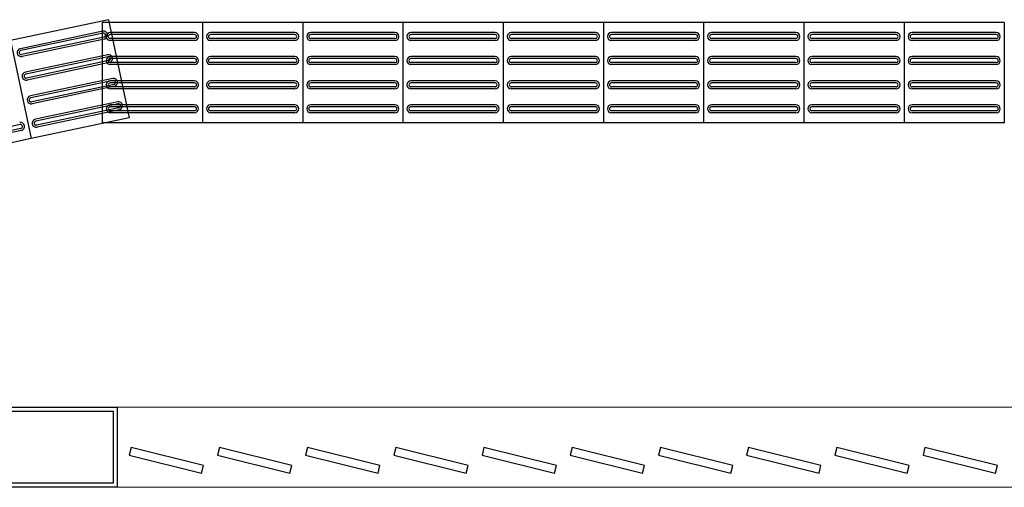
# Model space of a CAD drawing. Header units: feet. Extents: x 0 to 201, y 3 to 56.
# Tile 3 of 26: x 6.86 to 9.32, y 7.04 to 8.2. Entities that reach past the tile are written whole.
import ezdxf

# ---------------------------------------------------------------- set-up
doc = ezdxf.new("R2010")
doc.units = ezdxf.units.FT
doc.header["$LTSCALE"] = 0.1
doc.header["$MEASUREMENT"] = 0
doc.layers.add('02', color=2, linetype='Continuous', lineweight=20)
for name, color, linetype in [('Arq-parede-alta', 5, 'Continuous'), ('CIV-Piso Tátil', 32, 'Continuous'), ('ESQUADRIAS CORTE', 3, 'Continuous'), ('JANELA', 3, 'Continuous')]:
    doc.layers.add(name, color=color, linetype=linetype)

msp = doc.modelspace()

# ---------------------------------------------------------------- linework, layer by layer
at = {"layer": '02', "color": 8}
for p, q in [((7.0998, 7.2378), (12.9087, 7.2378)), ((7.0998, 7.0375), (12.9087, 7.0375))]:
    msp.add_line(p, q, dxfattribs=at)
at = {"layer": 'Arq-parede-alta', "color": 8, "ltscale": 0.03}
msp.add_lwpolyline([(6.7993, 7.2378), (7.0998, 7.2378), (7.0998, 7.0375), (6.7993, 7.0375)], close=True, dxfattribs=at)
at = {"layer": 'CIV-Piso Tátil', "color": 251}
for p, q in [((7.0781, 8.2047), (6.8331, 8.1528)), ((7.3128, 8.1977), (7.0624, 8.1977)), ((7.0624, 8.1977), (7.0624, 7.9474)), ((7.0781, 8.2047), (7.13, 7.9598)), ((7.5632, 8.1977), (7.3128, 8.1977)), ((7.3128, 8.1977), (7.3128, 7.9474)), ((7.3128, 8.1977), (7.3128, 7.9474)), ((7.8136, 8.1977), (7.5632, 8.1977)), ((7.5632, 8.1977), (7.5632, 7.9474)), ((7.5632, 8.1977), (7.5632, 7.9474)), ((8.064, 8.1977), (7.8136, 8.1977)), ((7.8136, 8.1977), (7.8136, 7.9474)), ((7.8136, 8.1977), (7.8136, 7.9474)), ((8.064, 8.1977), (8.064, 7.9474)), ((8.3143, 8.1977), (8.064, 8.1977)), ((8.064, 8.1977), (8.064, 7.9474)), ((8.3143, 8.1977), (8.3143, 7.9474)), ((8.5647, 8.1977), (8.3143, 8.1977)), ((8.3143, 8.1977), (8.3143, 7.9474)), ((8.5647, 8.1977), (8.5647, 7.9474)), ((8.8151, 8.1977), (8.5647, 8.1977)), ((8.5647, 8.1977), (8.5647, 7.9474)), ((8.8151, 8.1977), (8.8151, 7.9474)), ((9.0655, 8.1977), (8.8151, 8.1977)), ((8.8151, 8.1977), (8.8151, 7.9474)), ((9.0655, 8.1977), (9.0655, 7.9474)), ((9.3159, 8.1977), (9.0655, 8.1977)), ((9.0655, 8.1977), (9.0655, 7.9474)), ((9.3159, 8.1977), (9.3159, 7.9474)), ((7.0637, 8.176), (6.8579, 8.1324)), ((7.0647, 8.1711), (6.8589, 8.1275)), ((7.2928, 8.1727), (7.0825, 8.1727)), ((7.2928, 8.1677), (7.0825, 8.1677)), ((7.5432, 8.1727), (7.3328, 8.1727)), ((7.5432, 8.1677), (7.3328, 8.1677)), ((7.7936, 8.1727), (7.5832, 8.1727)), ((7.7936, 8.1677), (7.5832, 8.1677)), ((8.0439, 8.1727), (7.8336, 8.1727)), ((8.0439, 8.1677), (7.8336, 8.1677)), ((8.2943, 8.1727), (8.084, 8.1727)), ((8.2943, 8.1677), (8.084, 8.1677)), ((8.5447, 8.1727), (8.3344, 8.1727)), ((8.5447, 8.1677), (8.3344, 8.1677)), ((8.7951, 8.1727), (8.5848, 8.1727)), ((8.7951, 8.1677), (8.5848, 8.1677)), ((9.0455, 8.1727), (8.8351, 8.1727)), ((9.0455, 8.1677), (8.8351, 8.1677)), ((9.2958, 8.1727), (9.0855, 8.1727)), ((9.2958, 8.1677), (9.0855, 8.1677)), ((6.8331, 8.1528), (6.8851, 7.9078)), ((6.8331, 8.1528), (6.8851, 7.9078)), ((7.0668, 8.1614), (6.861, 8.1177)), ((7.0678, 8.1565), (6.8621, 8.1128)), ((7.2928, 8.1577), (7.0825, 8.1577)), ((7.2928, 8.1527), (7.0825, 8.1527)), ((7.5432, 8.1577), (7.3328, 8.1577)), ((7.5432, 8.1527), (7.3328, 8.1527)), ((7.7936, 8.1577), (7.5832, 8.1577)), ((7.7936, 8.1527), (7.5832, 8.1527)), ((8.0439, 8.1577), (7.8336, 8.1577)), ((8.0439, 8.1527), (7.8336, 8.1527)), ((8.2943, 8.1577), (8.084, 8.1577)), ((8.2943, 8.1527), (8.084, 8.1527)), ((8.5447, 8.1577), (8.3344, 8.1577)), ((8.5447, 8.1527), (8.3344, 8.1527)), ((8.7951, 8.1577), (8.5848, 8.1577)), ((8.7951, 8.1527), (8.5848, 8.1527)), ((9.0455, 8.1577), (8.8351, 8.1577)), ((9.0455, 8.1527), (8.8351, 8.1527)), ((9.2958, 8.1577), (9.0855, 8.1577)), ((9.2958, 8.1527), (9.0855, 8.1527)), ((7.0761, 8.1173), (6.8704, 8.0736)), ((7.0772, 8.1124), (6.8714, 8.0687)), ((7.0792, 8.1026), (6.8735, 8.0589)), ((7.0803, 8.0977), (6.8745, 8.054)), ((7.2928, 8.1126), (7.0825, 8.1126)), ((7.2928, 8.1076), (7.0825, 8.1076)), ((7.2928, 8.0976), (7.0825, 8.0976)), ((7.5432, 8.1126), (7.3328, 8.1126)), ((7.5432, 8.1076), (7.3328, 8.1076)), ((7.5432, 8.0976), (7.3328, 8.0976)), ((7.7936, 8.1126), (7.5832, 8.1126)), ((7.7936, 8.1076), (7.5832, 8.1076)), ((7.7936, 8.0976), (7.5832, 8.0976)), ((8.0439, 8.1126), (7.8336, 8.1126)), ((8.0439, 8.1076), (7.8336, 8.1076)), ((8.0439, 8.0976), (7.8336, 8.0976)), ((8.2943, 8.1126), (8.084, 8.1126)), ((8.2943, 8.1076), (8.084, 8.1076)), ((8.2943, 8.0976), (8.084, 8.0976)), ((8.5447, 8.1126), (8.3344, 8.1126)), ((8.5447, 8.1076), (8.3344, 8.1076)), ((8.5447, 8.0976), (8.3344, 8.0976)), ((8.7951, 8.1126), (8.5848, 8.1126)), ((8.7951, 8.1076), (8.5848, 8.1076)), ((8.7951, 8.0976), (8.5848, 8.0976)), ((9.0455, 8.1126), (8.8351, 8.1126)), ((9.0455, 8.1076), (8.8351, 8.1076)), ((9.0455, 8.0976), (8.8351, 8.0976)), ((9.2958, 8.1126), (9.0855, 8.1126)), ((9.2958, 8.1076), (9.0855, 8.1076)), ((9.2958, 8.0976), (9.0855, 8.0976)), ((7.2928, 8.0926), (7.0825, 8.0926)), ((7.5432, 8.0926), (7.3328, 8.0926)), ((7.7936, 8.0926), (7.5832, 8.0926)), ((8.0439, 8.0926), (7.8336, 8.0926)), ((8.2943, 8.0926), (8.084, 8.0926)), ((8.5447, 8.0926), (8.3344, 8.0926)), ((8.7951, 8.0926), (8.5848, 8.0926)), ((9.0455, 8.0926), (8.8351, 8.0926)), ((9.2958, 8.0926), (9.0855, 8.0926)), ((7.0887, 8.058), (6.8829, 8.0144)), ((7.0897, 8.0531), (6.884, 8.0095)), ((7.2928, 8.052), (7.0825, 8.052)), ((7.2928, 8.047), (7.0825, 8.047)), ((7.5432, 8.052), (7.3328, 8.052)), ((7.5432, 8.047), (7.3328, 8.047)), ((7.7936, 8.052), (7.5832, 8.052)), ((7.7936, 8.047), (7.5832, 8.047)), ((8.0439, 8.052), (7.8336, 8.052)), ((8.0439, 8.047), (7.8336, 8.047)), ((8.2943, 8.052), (8.084, 8.052)), ((8.2943, 8.047), (8.084, 8.047)), ((8.5447, 8.052), (8.3344, 8.052)), ((8.5447, 8.047), (8.3344, 8.047)), ((8.7951, 8.052), (8.5848, 8.052)), ((8.7951, 8.047), (8.5848, 8.047)), ((9.0455, 8.052), (8.8351, 8.052)), ((9.0455, 8.047), (8.8351, 8.047)), ((9.2958, 8.052), (9.0855, 8.052)), ((9.2958, 8.047), (9.0855, 8.047)), ((7.0918, 8.0433), (6.8861, 7.9997)), ((7.0928, 8.0384), (6.8871, 7.9948)), ((7.2928, 8.037), (7.0825, 8.037)), ((7.2928, 8.032), (7.0825, 8.032)), ((7.5432, 8.037), (7.3328, 8.037)), ((7.5432, 8.032), (7.3328, 8.032)), ((7.7936, 8.037), (7.5832, 8.037)), ((7.7936, 8.032), (7.5832, 8.032)), ((8.0439, 8.037), (7.8336, 8.037)), ((8.0439, 8.032), (7.8336, 8.032)), ((8.2943, 8.037), (8.084, 8.037)), ((8.2943, 8.032), (8.084, 8.032)), ((8.5447, 8.037), (8.3344, 8.037)), ((8.5447, 8.032), (8.3344, 8.032)), ((8.7951, 8.037), (8.5848, 8.037)), ((8.7951, 8.032), (8.5848, 8.032)), ((9.0455, 8.037), (8.8351, 8.037)), ((9.0455, 8.032), (8.8351, 8.032)), ((9.2958, 8.037), (9.0855, 8.037)), ((9.2958, 8.032), (9.0855, 8.032)), ((7.1011, 7.9997), (6.8953, 7.9561)), ((7.1021, 7.9948), (6.8963, 7.9512)), ((7.1042, 7.985), (6.8984, 7.9414)), ((7.1052, 7.9801), (6.8995, 7.9365)), ((7.2928, 7.9924), (7.0825, 7.9924)), ((7.2928, 7.9874), (7.0825, 7.9874)), ((7.2928, 7.9774), (7.0825, 7.9774)), ((7.2928, 7.9724), (7.0825, 7.9724)), ((7.5432, 7.9924), (7.3328, 7.9924)), ((7.5432, 7.9874), (7.3328, 7.9874)), ((7.5432, 7.9774), (7.3328, 7.9774)), ((7.5432, 7.9724), (7.3328, 7.9724)), ((7.7936, 7.9924), (7.5832, 7.9924)), ((7.7936, 7.9874), (7.5832, 7.9874)), ((7.7936, 7.9774), (7.5832, 7.9774)), ((7.7936, 7.9724), (7.5832, 7.9724)), ((8.0439, 7.9924), (7.8336, 7.9924)), ((8.0439, 7.9874), (7.8336, 7.9874)), ((8.0439, 7.9774), (7.8336, 7.9774)), ((8.0439, 7.9724), (7.8336, 7.9724)), ((8.2943, 7.9924), (8.084, 7.9924)), ((8.2943, 7.9874), (8.084, 7.9874)), ((8.2943, 7.9774), (8.084, 7.9774)), ((8.2943, 7.9724), (8.084, 7.9724)), ((8.5447, 7.9924), (8.3344, 7.9924)), ((8.5447, 7.9874), (8.3344, 7.9874)), ((8.5447, 7.9774), (8.3344, 7.9774)), ((8.5447, 7.9724), (8.3344, 7.9724)), ((8.7951, 7.9924), (8.5848, 7.9924)), ((8.7951, 7.9874), (8.5848, 7.9874)), ((8.7951, 7.9774), (8.5848, 7.9774)), ((8.7951, 7.9724), (8.5848, 7.9724)), ((9.0455, 7.9924), (8.8351, 7.9924)), ((9.0455, 7.9874), (8.8351, 7.9874)), ((9.0455, 7.9774), (8.8351, 7.9774)), ((9.0455, 7.9724), (8.8351, 7.9724)), ((9.2958, 7.9924), (9.0855, 7.9924)), ((9.2958, 7.9874), (9.0855, 7.9874)), ((9.2958, 7.9774), (9.0855, 7.9774)), ((9.2958, 7.9724), (9.0855, 7.9724)), ((7.13, 7.9598), (6.8851, 7.9078)), ((7.3128, 7.9474), (7.0624, 7.9474)), ((7.5632, 7.9474), (7.3128, 7.9474)), ((7.8136, 7.9474), (7.5632, 7.9474)), ((8.064, 7.9474), (7.8136, 7.9474)), ((8.3143, 7.9474), (8.064, 7.9474)), ((8.5647, 7.9474), (8.3143, 7.9474)), ((8.8151, 7.9474), (8.5647, 7.9474)), ((9.0655, 7.9474), (8.8151, 7.9474)), ((9.3159, 7.9474), (9.0655, 7.9474)), ((6.8572, 7.9429), (6.6514, 7.8992)), ((6.8592, 7.9331), (6.6535, 7.8894)), ((6.8603, 7.9282), (6.6545, 7.8845)), ((6.8851, 7.9078), (6.6401, 7.8559))]:
    msp.add_line(p, q, dxfattribs=at)
for centre, radius, start, end in [((7.0657, 8.1662), 0.01, 281.9729, 101.9729), ((7.0657, 8.1662), 0.00501, 281.9729, 101.9729), ((7.0825, 8.1627), 0.01, 90, 270), ((7.0825, 8.1627), 0.00501, 90, 270), ((7.2928, 8.1627), 0.01, 270, 90), ((7.2928, 8.1627), 0.00501, 270, 90), ((7.3328, 8.1627), 0.01, 90, 270), ((7.3328, 8.1627), 0.00501, 90, 270), ((7.5432, 8.1627), 0.01, 270, 90), ((7.5432, 8.1627), 0.00501, 270, 90), ((7.5832, 8.1627), 0.01, 90, 270), ((7.5832, 8.1627), 0.00501, 90, 270), ((7.7936, 8.1627), 0.01, 270, 90), ((7.7936, 8.1627), 0.00501, 270, 90), ((7.8336, 8.1627), 0.01, 90, 270), ((7.8336, 8.1627), 0.00501, 90, 270), ((8.0439, 8.1627), 0.01, 270, 90), ((8.0439, 8.1627), 0.00501, 270, 90), ((8.084, 8.1627), 0.01, 90, 270), ((8.084, 8.1627), 0.00501, 90, 270), ((8.2943, 8.1627), 0.01, 270, 90), ((8.2943, 8.1627), 0.00501, 270, 90), ((8.3344, 8.1627), 0.01, 90, 270), ((8.3344, 8.1627), 0.00501, 90, 270), ((8.5447, 8.1627), 0.01, 270, 90), ((8.5447, 8.1627), 0.00501, 270, 90), ((8.5848, 8.1627), 0.01, 90, 270), ((8.5848, 8.1627), 0.00501, 90, 270), ((8.7951, 8.1627), 0.01, 270, 90), ((8.7951, 8.1627), 0.00501, 270, 90), ((8.8351, 8.1627), 0.01, 90, 270), ((8.8351, 8.1627), 0.00501, 90, 270), ((9.0455, 8.1627), 0.01, 270, 90), ((9.0455, 8.1627), 0.00501, 270, 90), ((9.0855, 8.1627), 0.01, 90, 270), ((9.0855, 8.1627), 0.00501, 90, 270), ((9.2958, 8.1627), 0.01, 270, 90), ((9.2958, 8.1627), 0.00501, 270, 90), ((6.86, 8.1226), 0.01, 101.9729, 281.9729), ((6.86, 8.1226), 0.00501, 101.9729, 281.9729), ((7.0782, 8.1075), 0.01, 281.9729, 101.9729), ((7.0825, 8.1026), 0.01, 90, 270), ((7.0782, 8.1075), 0.00501, 281.9729, 101.9729), ((7.0825, 8.1026), 0.00501, 90, 270), ((7.2928, 8.1026), 0.01, 270, 90), ((7.2928, 8.1026), 0.00501, 270, 90), ((7.3328, 8.1026), 0.01, 90, 270), ((7.3328, 8.1026), 0.00501, 90, 270), ((7.5432, 8.1026), 0.01, 270, 90), ((7.5432, 8.1026), 0.00501, 270, 90), ((7.5832, 8.1026), 0.01, 90, 270), ((7.5832, 8.1026), 0.00501, 90, 270), ((7.7936, 8.1026), 0.01, 270, 90), ((7.7936, 8.1026), 0.00501, 270, 90), ((7.8336, 8.1026), 0.01, 90, 270), ((7.8336, 8.1026), 0.00501, 90, 270), ((8.0439, 8.1026), 0.01, 270, 90), ((8.0439, 8.1026), 0.00501, 270, 90), ((8.084, 8.1026), 0.01, 90, 270), ((8.084, 8.1026), 0.00501, 90, 270), ((8.2943, 8.1026), 0.01, 270, 90), ((8.2943, 8.1026), 0.00501, 270, 90), ((8.3344, 8.1026), 0.01, 90, 270), ((8.3344, 8.1026), 0.00501, 90, 270), ((8.5447, 8.1026), 0.01, 270, 90), ((8.5447, 8.1026), 0.00501, 270, 90), ((8.5848, 8.1026), 0.01, 90, 270), ((8.5848, 8.1026), 0.00501, 90, 270), ((8.7951, 8.1026), 0.01, 270, 90), ((8.7951, 8.1026), 0.00501, 270, 90), ((8.8351, 8.1026), 0.01, 90, 270), ((8.8351, 8.1026), 0.00501, 90, 270), ((9.0455, 8.1026), 0.01, 270, 90), ((9.0455, 8.1026), 0.00501, 270, 90), ((9.0855, 8.1026), 0.01, 90, 270), ((9.0855, 8.1026), 0.00501, 90, 270), ((9.2958, 8.1026), 0.01, 270, 90), ((9.2958, 8.1026), 0.00501, 270, 90), ((6.8725, 8.0638), 0.01, 101.9729, 281.9729), ((6.8725, 8.0638), 0.00501, 101.9729, 281.9729), ((7.0825, 8.042), 0.01, 90, 270), ((7.0825, 8.042), 0.00501, 90, 270), ((7.0908, 8.0482), 0.01, 281.9729, 101.9729), ((7.0908, 8.0482), 0.00501, 281.9729, 101.9729), ((7.2928, 8.042), 0.01, 270, 90), ((7.2928, 8.042), 0.00501, 270, 90), ((7.3328, 8.042), 0.01, 90, 270), ((7.3328, 8.042), 0.00501, 90, 270), ((7.5432, 8.042), 0.01, 270, 90), ((7.5432, 8.042), 0.00501, 270, 90), ((7.5832, 8.042), 0.01, 90, 270), ((7.5832, 8.042), 0.00501, 90, 270), ((7.7936, 8.042), 0.01, 270, 90), ((7.7936, 8.042), 0.00501, 270, 90), ((7.8336, 8.042), 0.01, 90, 270), ((7.8336, 8.042), 0.00501, 90, 270), ((8.0439, 8.042), 0.01, 270, 90), ((8.0439, 8.042), 0.00501, 270, 90), ((8.084, 8.042), 0.01, 90, 270), ((8.084, 8.042), 0.00501, 90, 270), ((8.2943, 8.042), 0.01, 270, 90), ((8.2943, 8.042), 0.00501, 270, 90), ((8.3344, 8.042), 0.01, 90, 270), ((8.3344, 8.042), 0.00501, 90, 270), ((8.5447, 8.042), 0.01, 270, 90), ((8.5447, 8.042), 0.00501, 270, 90), ((8.5848, 8.042), 0.01, 90, 270), ((8.5848, 8.042), 0.00501, 90, 270), ((8.7951, 8.042), 0.01, 270, 90), ((8.7951, 8.042), 0.00501, 270, 90), ((8.8351, 8.042), 0.01, 90, 270), ((8.8351, 8.042), 0.00501, 90, 270), ((9.0455, 8.042), 0.01, 270, 90), ((9.0455, 8.042), 0.00501, 270, 90), ((9.0855, 8.042), 0.01, 90, 270), ((9.0855, 8.042), 0.00501, 90, 270), ((9.2958, 8.042), 0.01, 270, 90), ((9.2958, 8.042), 0.00501, 270, 90), ((6.885, 8.0046), 0.01, 101.9729, 281.9729), ((6.885, 8.0046), 0.00501, 101.9729, 281.9729), ((7.1031, 7.9899), 0.01, 281.9729, 101.9729), ((7.1031, 7.9899), 0.00501, 281.9729, 101.9729), ((7.0825, 7.9824), 0.01, 90, 270), ((7.0825, 7.9824), 0.00501, 90, 270), ((7.2928, 7.9824), 0.01, 270, 90), ((7.2928, 7.9824), 0.00501, 270, 90), ((7.3328, 7.9824), 0.01, 90, 270), ((7.3328, 7.9824), 0.00501, 90, 270), ((7.5432, 7.9824), 0.01, 270, 90), ((7.5432, 7.9824), 0.00501, 270, 90), ((7.5832, 7.9824), 0.01, 90, 270), ((7.5832, 7.9824), 0.00501, 90, 270), ((7.7936, 7.9824), 0.01, 270, 90), ((7.7936, 7.9824), 0.00501, 270, 90), ((7.8336, 7.9824), 0.01, 90, 270), ((7.8336, 7.9824), 0.00501, 90, 270), ((8.0439, 7.9824), 0.01, 270, 90), ((8.0439, 7.9824), 0.00501, 270, 90), ((8.084, 7.9824), 0.01, 90, 270), ((8.084, 7.9824), 0.00501, 90, 270), ((8.2943, 7.9824), 0.01, 270, 90), ((8.2943, 7.9824), 0.00501, 270, 90), ((8.3344, 7.9824), 0.01, 90, 270), ((8.3344, 7.9824), 0.00501, 90, 270), ((8.5447, 7.9824), 0.01, 270, 90), ((8.5447, 7.9824), 0.00501, 270, 90), ((8.5848, 7.9824), 0.01, 90, 270), ((8.5848, 7.9824), 0.00501, 90, 270), ((8.7951, 7.9824), 0.01, 270, 90), ((8.7951, 7.9824), 0.00501, 270, 90), ((8.8351, 7.9824), 0.01, 90, 270), ((8.8351, 7.9824), 0.00501, 90, 270), ((9.0455, 7.9824), 0.01, 270, 90), ((9.0455, 7.9824), 0.00501, 270, 90), ((9.0855, 7.9824), 0.01, 90, 270), ((9.0855, 7.9824), 0.00501, 90, 270), ((9.2958, 7.9824), 0.01, 270, 90), ((9.2958, 7.9824), 0.00501, 270, 90), ((6.8582, 7.938), 0.01, 281.9729, 101.9729), ((6.8974, 7.9463), 0.01, 101.9729, 281.9729), ((6.8974, 7.9463), 0.00501, 101.9729, 281.9729), ((6.8582, 7.938), 0.00501, 281.9729, 101.9729)]:
    msp.add_arc(centre, radius, start, end, dxfattribs=at)
at = {"layer": 'ESQUADRIAS CORTE', "color": 8}
for points in [[(7.1298, 7.1176), (7.3107, 7.0724), (7.3156, 7.0918), (7.1347, 7.1371)], [(7.3502, 7.1176), (7.5311, 7.0724), (7.5359, 7.0918), (7.355, 7.1371)], [(7.5705, 7.1176), (7.7514, 7.0724), (7.7562, 7.0918), (7.5754, 7.1371)], [(7.7909, 7.1176), (7.9717, 7.0724), (7.9766, 7.0918), (7.7957, 7.1371)], [(8.0112, 7.1176), (8.1921, 7.0724), (8.1969, 7.0918), (8.016, 7.1371)], [(8.2315, 7.1176), (8.4124, 7.0724), (8.4173, 7.0918), (8.2364, 7.1371)], [(8.4519, 7.1176), (8.6327, 7.0724), (8.6376, 7.0918), (8.4567, 7.1371)], [(8.6722, 7.1176), (8.8531, 7.0724), (8.8579, 7.0918), (8.6771, 7.1371)], [(8.8925, 7.1176), (9.0734, 7.0724), (9.0783, 7.0918), (8.8974, 7.1371)], [(9.1129, 7.1176), (9.2937, 7.0724), (9.2986, 7.0918), (9.1177, 7.1371)]]:
    msp.add_lwpolyline(points, close=True, dxfattribs=at)
at = {"layer": 'JANELA', "color": 8}
msp.add_lwpolyline([(6.8094, 7.2278), (7.0898, 7.2278), (7.0898, 7.0475), (6.8094, 7.0475)], close=True, dxfattribs=at)

doc.saveas('drawing.dxf')
